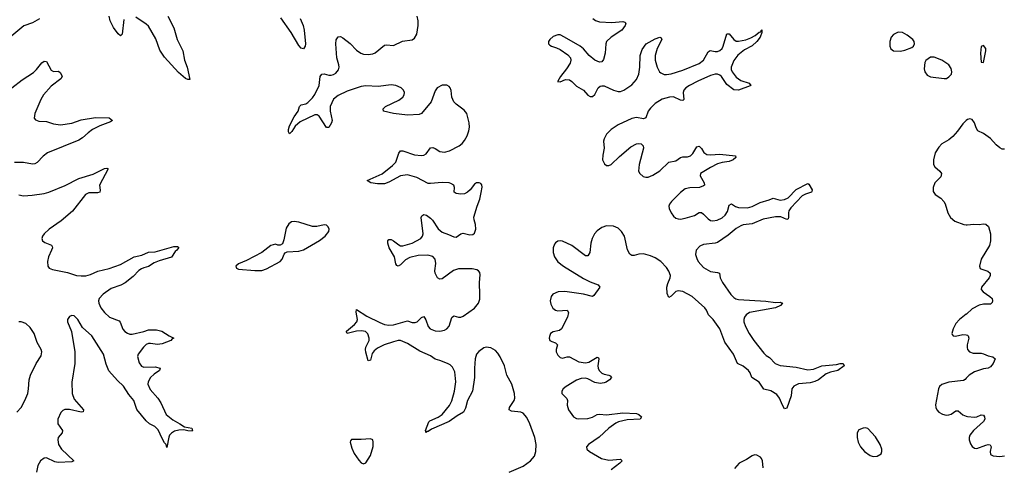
# Model space of a CAD drawing. Header units: inches. Extents: x 1843750 to 1959452, y 907112 to 1016326.
# Tile 19 of 137: x 1881818 to 1890329, y 944153 to 948020. Entities that reach past the tile are written whole.
import ezdxf

# ---------------------------------------------------------------- set-up
doc = ezdxf.new("R2010")
doc.units = ezdxf.units.IN
doc.header["$MEASUREMENT"] = 0
doc.layers.add('B8984', color=7, linetype='Continuous')
doc.layers.add('B8994', color=7, linetype='Continuous')

msp = doc.modelspace()

# ---------------------------------------------------------------- linework, layer by layer
at = {"layer": 'B8984', "color": 6}
for points, elevation in [([(1881990, 948028), (1881930, 947993.1), (1881854.6, 947965.4), (1881734.1, 947865.9)], 600), ([(1882717.4, 948022.6), (1882704, 947896), (1882690, 947881.5), (1882670, 947897.6), (1882630, 947953.5), (1882600.9, 948010), (1882591.2, 948050)], 600), ([(1883099.6, 948050), (1883151.6, 947950), (1883179.6, 947850), (1883229.4, 947750), (1883243.9, 947670), (1883265.3, 947610), (1883290, 947502), (1883270, 947502), (1883250, 947512.9), (1883190, 947564.3), (1883070, 947694.8), (1883030, 947755.7), (1882995.4, 947855.4), (1882930, 947964), (1882910, 947981.7), (1882820.6, 948040.6)], 600), ([(1884242.6, 948030), (1884268.5, 947970), (1884278.2, 947930), (1884289.1, 947810.9), (1884285.2, 947790), (1884270, 947766.6), (1884250, 947772.8), (1884230, 947796.3), (1884163.5, 947910), (1884076.2, 948036.2)], 600), ([(1886050, 944111), (1886170, 944163.7), (1886232.9, 944210), (1886268.9, 944250), (1886280.7, 944290), (1886281.2, 944350), (1886270.6, 944410), (1886228.2, 944530), (1886202.1, 944582.1), (1886170, 944619.5), (1886150.1, 944630.1), (1886070, 944638.6), (1886049.3, 944650), (1886051.9, 944670), (1886092.7, 944730), (1886098.5, 944750), (1886095.7, 944790), (1886071.3, 944870), (1886030.1, 944950), (1886008.5, 945030), (1885970, 945106.6), (1885950, 945140.1), (1885930, 945163.2), (1885890, 945185.9), (1885850.1, 945189.9), (1885830, 945184.2), (1885786.1, 945153.9), (1885767.9, 945130), (1885756, 945090), (1885749.2, 945010), (1885748.9, 944930), (1885732.6, 944810), (1885690, 944730), (1885670, 944664.7), (1885654.3, 944630), (1885600.8, 944599.2), (1885530, 944549.7), (1885378.1, 944481.9), (1885350, 944463.9), (1885338.4, 944461.6), (1885330, 944451.6), (1885324.6, 944470), (1885353.1, 944546.9), (1885364.4, 944555.6), (1885434.5, 944585.5), (1885469.6, 944610.4), (1885533.2, 944686.8), (1885553.8, 944726.2), (1885575.5, 944810), (1885588.6, 944891.4), (1885578.5, 944978.5), (1885559.2, 945019.2), (1885538, 945038), (1885514.9, 945050), (1885450, 945076.2), (1885410, 945085.9), (1885370, 945115.1), (1885277.6, 945157.6), (1885170, 945223.2), (1885110, 945247.4), (1885090, 945248), (1885050, 945237.5), (1884969.7, 945210.3), (1884910, 945183), (1884880.9, 945159.1), (1884864.7, 945135.3), (1884850, 945078), (1884830, 945073.5), (1884810, 945148.4), (1884808.4, 945170), (1884810.5, 945190), (1884837.8, 945250), (1884839.1, 945270), (1884827.3, 945307.3), (1884805.8, 945325.8), (1884771.9, 945331.9), (1884730, 945328.2), (1884649.9, 945309.9), (1884642.9, 945322.9), (1884644.1, 945330), (1884711.8, 945388.2), (1884730.8, 945410), (1884738.4, 945430), (1884725.6, 945494.4), (1884730, 945516), (1884819.8, 945459.8), (1884930, 945404.7), (1884970, 945388.2), (1885010, 945379.7), (1885050, 945382.7), (1885170, 945418.5), (1885210, 945404.7), (1885236, 945404), (1885253.8, 945410), (1885290, 945446.1), (1885310, 945457.3), (1885328.3, 945428.3), (1885350.1, 945370.1), (1885366.4, 945350), (1885410, 945331.2), (1885450, 945328.8), (1885490, 945337.6), (1885511.2, 945350), (1885530, 945372.9), (1885554.1, 945445.9), (1885570, 945461.5), (1885610, 945448.7), (1885630, 945448.8), (1885650, 945457.6), (1885750, 945527.3), (1885783.6, 945570), (1885794.3, 945605.7), (1885796.6, 945643.4), (1885792.7, 945750), (1885797.1, 945817.1), (1885794.8, 945834.8), (1885784.9, 945850), (1885770, 945858.5), (1885730, 945866.4), (1885610, 945867.3), (1885567.6, 945852.4), (1885470, 945781.3), (1885450, 945778.2), (1885430, 945791.1), (1885410.2, 945830), (1885407.3, 945850), (1885415, 945915), (1885409.5, 945950), (1885390, 945973.5), (1885346.2, 945986.2), (1885263.2, 945983.2), (1885190, 945966.3), (1885153.4, 945946.6), (1885110, 945902.2), (1885089.9, 945889.9), (1885077.7, 945897.7), (1885070.5, 945910), (1885058.2, 945970), (1885011.6, 946050), (1885000.4, 946090), (1885000.2, 946110), (1885010, 946122.2), (1885030, 946119.6), (1885050, 946109.6), (1885094.6, 946074.6), (1885110, 946067), (1885130, 946065.5), (1885210, 946090.4), (1885284.3, 946130), (1885300.1, 946150), (1885304.6, 946170), (1885289.5, 946310.5), (1885293.4, 946326.6), (1885310, 946336.5), (1885334.1, 946330), (1885370, 946306.7), (1885387.3, 946287.3), (1885433.8, 946213.8), (1885470, 946183.4), (1885524.9, 946164.9), (1885570, 946143.9), (1885590, 946141.7), (1885630, 946168.6), (1885650, 946174.8), (1885710, 946160.3), (1885735.8, 946164.2), (1885750, 946176), (1885760.2, 946210), (1885758.4, 946250), (1885746.4, 946290), (1885744.8, 946315.2), (1885771.6, 946410), (1885794.3, 946470), (1885807.5, 946527.5), (1885814.1, 946574.1), (1885812.7, 946592.7), (1885804.4, 946604.4), (1885790, 946611.8), (1885767.1, 946610), (1885750, 946600.2), (1885710.6, 946550), (1885689.6, 946530.4), (1885663.4, 946516.6), (1885630, 946511.8), (1885590, 946518), (1885573.4, 946530), (1885575.9, 946570), (1885570.3, 946590), (1885545.1, 946605.1), (1885530, 946609.9), (1885470, 946612.8), (1885370, 946603.3), (1885350, 946605.1), (1885250, 946657.1), (1885170, 946679.2), (1885110, 946671.1), (1885010, 946616.1), (1884970, 946602), (1884910, 946602.4), (1884853, 946610), (1884821.1, 946630), (1884950.9, 946689.1), (1885040.8, 946759.2), (1885069.7, 946790.3), (1885093.8, 946866.2), (1885110, 946885.5), (1885130, 946886.2), (1885230, 946853.7), (1885290, 946847.4), (1885310, 946850.1), (1885330, 946859.6), (1885370, 946911.9), (1885390, 946915.8), (1885410, 946907.9), (1885450, 946880.8), (1885490, 946874.4), (1885533.7, 946886.3), (1885615.3, 946930), (1885641.8, 946950), (1885663.6, 946976.4), (1885684.7, 947015.3), (1885700.1, 947059.9), (1885705.4, 947090), (1885704, 947130), (1885683, 947210), (1885659.4, 947239.4), (1885590.3, 947290), (1885571.1, 947311.1), (1885553.8, 947350), (1885547.1, 947407.1), (1885539, 947430), (1885530, 947442.6), (1885510, 947455), (1885470, 947454.7), (1885427.8, 947430), (1885410, 947406), (1885374.1, 947310), (1885290, 947209.9), (1885270, 947201.2), (1885170, 947193.7), (1885048.2, 947208.2), (1884961.5, 947230), (1884959, 947250), (1884980.4, 947270), (1885094.4, 947325.6), (1885129.1, 947350.9), (1885141.5, 947370), (1885143.5, 947390), (1885135, 947410), (1885114, 947430), (1885070, 947449.9), (1885030, 947456.2), (1884916.6, 947443.4), (1884810, 947448.9), (1884770, 947441.4), (1884650, 947401.7), (1884570, 947365.6), (1884530, 947333), (1884500.3, 947270), (1884501.2, 947230), (1884518.5, 947150), (1884513.8, 947130), (1884490, 947089.9), (1884470, 947088.7), (1884407.1, 947187.1), (1884390, 947198.7), (1884370, 947198), (1884241.6, 947138.4), (1884199.1, 947100.9), (1884170, 947053.3), (1884150, 947032.6), (1884142.1, 947050), (1884140.2, 947070), (1884150, 947102.6), (1884190, 947181.4), (1884225.6, 947230), (1884235.2, 947270), (1884250, 947283.5), (1884290, 947292.1), (1884310, 947304.1), (1884350, 947345.5), (1884367.7, 947372.3), (1884406.1, 947450), (1884416.1, 947530), (1884428.2, 947550), (1884450, 947551), (1884490, 947540.4), (1884510, 947540.4), (1884530, 947546), (1884550, 947559), (1884572.8, 947587.2), (1884578.8, 947610), (1884577, 947630), (1884560.2, 947690), (1884551.2, 947810), (1884554.3, 947845.7), (1884570, 947871.3), (1884590, 947873.1), (1884610, 947862.8), (1884673.5, 947813.5), (1884730, 947756.6), (1884766.1, 947730), (1884790, 947721.3), (1884830, 947717.7), (1884870, 947725), (1884890, 947734.2), (1884970, 947799.3), (1884990, 947802.5), (1885050, 947796.1), (1885125.7, 947834.3), (1885210, 947845), (1885230, 947859), (1885250, 947895.6), (1885263.7, 947970), (1885262.6, 948010), (1885254.1, 948050)], 600), ([(1886771.3, 948031.3), (1886793.8, 948013.8), (1886830, 948001.5), (1886935.4, 947995.4), (1887030, 948003.1), (1887050, 947999), (1887057.4, 947990), (1887052.9, 947970), (1887022.7, 947930), (1886930.6, 947870), (1886890.6, 947830), (1886883.3, 947810), (1886879.1, 947730), (1886863.5, 947676.5), (1886850, 947655.2), (1886830, 947652), (1886790, 947669.9), (1886739.3, 947710), (1886690, 947766.7), (1886663.6, 947790), (1886528.2, 947870), (1886490, 947887.9), (1886470, 947889.9), (1886430, 947873.7), (1886401.6, 947850), (1886389.2, 947830), (1886388.9, 947810), (1886399, 947799), (1886413.4, 947790), (1886457.8, 947777.8), (1886490, 947763.3), (1886556.9, 947716.9), (1886578, 947690), (1886581.6, 947670), (1886575.4, 947644.6), (1886544.2, 947595.8), (1886491.5, 947530), (1886468.9, 947490), (1886470, 947482), (1886474, 947486), (1886490, 947483.1), (1886536, 947504), (1886570, 947500.4), (1886590, 947486.2), (1886630, 947444.3), (1886691.6, 947411.6), (1886730, 947368.5), (1886750, 947356.6), (1886770, 947357.4), (1886790, 947373.8), (1886817.3, 947430), (1886834.5, 947445.5), (1886850, 947449.4), (1886870, 947447), (1886950, 947410.1), (1886990, 947399.7), (1887010, 947400.5), (1887040.8, 947410), (1887110, 947455.7), (1887150, 947503.5), (1887169.5, 947550.5), (1887178.7, 947610), (1887180.1, 947710), (1887198.6, 947761.4), (1887233.7, 947810), (1887310, 947855.7), (1887350, 947869.3), (1887363.2, 947863.2), (1887369.3, 947850), (1887329.3, 947770.7), (1887310.1, 947710), (1887311.9, 947670), (1887328.9, 947608.9), (1887349.6, 947570), (1887360.6, 947560.6), (1887387.2, 947547.2), (1887410, 947545), (1887450, 947552.9), (1887550, 947584.5), (1887690, 947640.7), (1887730, 947671.3), (1887770, 947743.5), (1887786.7, 947753.3), (1887830, 947744), (1887850, 947745.5), (1887870, 947754.1), (1887888.9, 947771.1), (1887899.9, 947790), (1887930, 947898), (1887950, 947898.2), (1887990, 947848.9), (1888010, 947835.3), (1888030, 947833.5), (1888093.7, 947846.3), (1888137.4, 947862.6), (1888175.9, 947884.1), (1888210, 947912.1), (1888225.1, 947914.9), (1888226.6, 947926.6), (1888232.6, 947932.6), (1888232.2, 947910), (1888217.2, 947870), (1888188.4, 947830), (1888150, 947792.9), (1888081.6, 947758.4), (1888026.7, 947713.3), (1887991.5, 947668.5), (1887969, 947611), (1887968.8, 947590), (1887975.4, 947570), (1888010, 947521.9), (1888050, 947493.5), (1888123, 947470), (1888136.5, 947450), (1888133, 947447), (1888030.3, 947410), (1887990, 947414.1), (1887930, 947459.5), (1887884.7, 947530), (1887870, 947541.7), (1887850, 947548.3), (1887830, 947548.6), (1887790, 947538.3), (1887679.3, 947490), (1887606.2, 947450), (1887576, 947430), (1887557.6, 947410), (1887551.5, 947390), (1887557.5, 947330), (1887550, 947321), (1887530, 947325), (1887470, 947352.5), (1887434.3, 947350), (1887370, 947333.5), (1887310, 947294.9), (1887270, 947256.5), (1887251, 947230), (1887229.2, 947170.8), (1887210, 947162.8), (1887150, 947174.1), (1887110, 947165.3), (1886990, 947110.8), (1886929.4, 947070), (1886891.1, 947030), (1886870.2, 946990), (1886865.5, 946970), (1886871, 946911), (1886857.1, 946850), (1886855.3, 946810), (1886873.3, 946773.3), (1886890, 946761.1), (1886910, 946759.8), (1886930, 946769.5), (1887001.2, 946838.8), (1887099.3, 946920.7), (1887150, 946946.8), (1887170, 946950.6), (1887190, 946947.1), (1887205.8, 946930), (1887208.8, 946910), (1887171.1, 946770), (1887167, 946710), (1887177.1, 946690), (1887206, 946666), (1887230, 946658.1), (1887250, 946658.4), (1887290, 946675.7), (1887350, 946714.4), (1887430, 946789), (1887490, 946799.1), (1887530, 946828.3), (1887550, 946835.5), (1887590, 946835.8), (1887616.7, 946843.3), (1887637.5, 946862.5), (1887670, 946920.8), (1887690, 946926.7), (1887710, 946907.2), (1887732.7, 946872.7), (1887756.6, 946856.6), (1887790, 946852.2), (1887870, 946858.9), (1888004.4, 946844.4), (1888008.4, 946830), (1887986.4, 946810), (1887950, 946795.3), (1887890, 946787.2), (1887850, 946774.3), (1887790, 946744.1), (1887703.9, 946690), (1887701, 946670), (1887735.3, 946610), (1887736.4, 946590), (1887730, 946583.2), (1887694.4, 946570), (1887610, 946565.9), (1887570, 946557.7), (1887530, 946528.4), (1887452.4, 946450), (1887434.8, 946425.2), (1887430.1, 946410), (1887432.6, 946390), (1887450, 946352), (1887470, 946323.1), (1887490, 946305.7), (1887510, 946298.2), (1887530, 946297), (1887570, 946304.6), (1887650, 946329.2), (1887690, 946355.2), (1887710, 946355.3), (1887730, 946341.1), (1887770, 946298.6), (1887790, 946285.8), (1887810, 946281.3), (1887846.6, 946286.6), (1887890, 946308.3), (1887915.6, 946330), (1887935.7, 946364.3), (1887950, 946418.6), (1887969.6, 946430), (1888005.9, 946405.9), (1888030, 946397.9), (1888110, 946394.7), (1888150, 946405.2), (1888219.1, 946440.9), (1888296.5, 946463.5), (1888330, 946478.5), (1888390, 946460.2), (1888430, 946465.8), (1888459.2, 946480.8), (1888530, 946553.8), (1888630, 946605), (1888638.3, 946598.3), (1888669.1, 946550), (1888665.5, 946534.5), (1888662.4, 946530), (1888610, 946513.1), (1888582.5, 946497.5), (1888484.2, 946395.8), (1888467.1, 946370), (1888462.7, 946350), (1888463, 946310), (1888459.4, 946300.6), (1888450, 946294.5), (1888396.1, 946316.1), (1888350, 946317.6), (1888243, 946297), (1888150, 946255.5), (1888072.7, 946247.3), (1888050, 946240.4), (1888010, 946217.4), (1887941.5, 946158.5), (1887850, 946096), (1887830, 946088.2), (1887730, 946078.6), (1887696.5, 946063.5), (1887666.5, 946030), (1887660.5, 945990), (1887670, 945956.6), (1887683.7, 945930), (1887730, 945879.8), (1887790, 945845.1), (1887850, 945837.2), (1887866.2, 945830), (1887871.3, 945790), (1887892.3, 945750), (1887965.6, 945645.6), (1887990, 945621.3), (1888009.2, 945609.2), (1888030, 945602.5), (1888268.1, 945588.1), (1888350, 945577.7), (1888390, 945578.6), (1888411, 945571), (1888394.5, 945550), (1888350.2, 945530), (1888125.3, 945490), (1888096.5, 945470), (1888084, 945450), (1888078.1, 945430), (1888078.6, 945410), (1888091.9, 945370), (1888124, 945310), (1888163.5, 945250), (1888250, 945140.1), (1888270, 945119.9), (1888300.4, 945100.4), (1888349.1, 945050), (1888390, 945031.9), (1888530, 945017.1), (1888630, 944995.1), (1888680, 945000), (1888750, 945030.8), (1888877.9, 945042.1), (1888910.7, 945050.7), (1888934.8, 945050), (1888943.8, 945030), (1888888.7, 944990), (1888825.1, 944974.9), (1888790, 944960.9), (1888722.4, 944910), (1888690, 944893.6), (1888650, 944884.2), (1888550, 944875.1), (1888510, 944853.4), (1888492.7, 944830), (1888485.2, 944770), (1888450, 944664.8), (1888430, 944657.4), (1888410, 944689.1), (1888384.3, 944750), (1888361.3, 944781.3), (1888310, 944815), (1888248.7, 944828.7), (1888208.5, 944888.5), (1888147.7, 944927.7), (1888131.8, 944970), (1888116.5, 944990), (1888070, 945026.2), (1888021.7, 945050), (1887986.9, 945130), (1887913.8, 945233.8), (1887868.9, 945348.9), (1887811.3, 945431.3), (1887771, 945470), (1887754.4, 945510), (1887740.6, 945530), (1887629.9, 945630), (1887550, 945673.2), (1887510, 945678.5), (1887490, 945671.3), (1887450, 945630.9), (1887430, 945619.1), (1887414.7, 945654.7), (1887412.8, 945710), (1887419.4, 945740.6), (1887439.7, 945790), (1887441.9, 945810), (1887430, 945848.5), (1887410, 945879), (1887360.2, 945930), (1887310, 945961.9), (1887270, 945980.6), (1887210, 945996.2), (1887170, 945995), (1887130, 945983.1), (1887110, 945983), (1887093.1, 945993.1), (1887072.1, 946032.1), (1887045.2, 946150), (1887021, 946190), (1886990, 946218.8), (1886950, 946236.6), (1886890, 946239.9), (1886850, 946225.9), (1886810, 946195.9), (1886787.5, 946170), (1886764.9, 946130), (1886754, 946090), (1886744.7, 946010), (1886730, 945980.3), (1886710, 945979), (1886590, 946068), (1886510, 946105.6), (1886490, 946109.2), (1886470, 946105.8), (1886450, 946093.6), (1886440.1, 946079.9), (1886428.7, 946050), (1886428.9, 946010), (1886441.6, 945970), (1886470, 945928.8), (1886517.8, 945890), (1886690, 945784.7), (1886750, 945754.6), (1886816.9, 945730), (1886832.7, 945710), (1886781.6, 945638.4), (1886770, 945628.9), (1886690.1, 945649.9), (1886530, 945673.1), (1886471.1, 945668.9), (1886426.7, 945650), (1886410.8, 945629.2), (1886404.1, 945590), (1886410, 945561.3), (1886427.7, 945527.7), (1886449.7, 945509.7), (1886470, 945505), (1886550, 945511), (1886562.8, 945490), (1886552.1, 945450), (1886501.8, 945350), (1886484, 945336), (1886430, 945323.2), (1886406.5, 945310), (1886396.1, 945283.9), (1886395, 945270), (1886401.3, 945250), (1886418.6, 945238.6), (1886448.5, 945228.5), (1886467.7, 945210), (1886454.8, 945170), (1886453.7, 945150), (1886470, 945121.5), (1886490, 945102.2), (1886510, 945096), (1886550, 945106.1), (1886570, 945106.3), (1886650, 945063.5), (1886710, 945055.1), (1886737.3, 945062.7), (1886810, 945106), (1886820.2, 945100.2), (1886824.5, 945090), (1886814.7, 945030), (1886817.2, 945010), (1886826.9, 944990), (1886850, 944967.4), (1886870, 944956.9), (1886910, 944949.4), (1886922.7, 944942.7), (1886932.6, 944930), (1886915.1, 944910), (1886888.6, 944890), (1886870, 944882.1), (1886836.7, 944876.7), (1886790, 944886.7), (1886730, 944918.2), (1886710, 944922.7), (1886670, 944919.2), (1886630, 944906.7), (1886542.7, 944850), (1886516.8, 944830), (1886503, 944810), (1886503.5, 944790), (1886548.7, 944748.7), (1886552.6, 944730), (1886549.2, 944689.2), (1886562.2, 944650), (1886603.5, 944590), (1886630, 944575), (1886650.6, 944570.6), (1886730, 944574), (1886770, 944587.2), (1886810, 944608.3), (1886828.8, 944611.2), (1886890, 944606.5), (1887030, 944625), (1887150, 944616.8), (1887170.8, 944610), (1887193.7, 944590), (1887181.3, 944570), (1887070, 944562.9), (1886995, 944545), (1886970, 944534), (1886911, 944490), (1886827, 944413), (1886735.4, 944350), (1886718.6, 944330), (1886719, 944310), (1886741.8, 944290), (1886848.2, 944228.2), (1886910, 944215.3), (1887010, 944224.9), (1887024.9, 944210), (1887005.6, 944190), (1886930, 944131.6)], 600), ([(1881750, 947430.2), (1881838.5, 947501.5), (1881936.2, 947563.8), (1881963.8, 947590), (1882010, 947648.1), (1882030, 947662), (1882050, 947659.7), (1882090, 947582.5), (1882110, 947572), (1882153.9, 947573.9), (1882170, 947561.1), (1882184.8, 947530), (1882173.4, 947510), (1882090, 947445.7), (1882025.1, 947370), (1882001.8, 947330), (1881947.9, 947210), (1881943.8, 947170), (1881953.5, 947153.5), (1881982.7, 947142.7), (1882050, 947141.5), (1882110, 947121), (1882170, 947110.9), (1882270, 947127.2), (1882350, 947153.8), (1882473.5, 947173.5), (1882590, 947170.6), (1882620.3, 947150), (1882602, 947138), (1882510, 947103.3), (1882448.7, 947071.3), (1882410, 947043.8), (1882361.9, 946998.1), (1882330, 946978.4), (1882059.2, 946870), (1882019.6, 946840.4), (1881970, 946786.2), (1881950, 946774.8), (1881930, 946772.2), (1881850, 946786.4), (1881774.6, 946785.4)], 600), ([(1890000, 947149.1), (1889970, 947119.3), (1889924.3, 947055.7), (1889884.9, 947010), (1889850, 946981.3), (1889790, 946946.6), (1889761.7, 946918.3), (1889731.4, 946870), (1889715.8, 946810), (1889717.3, 946770), (1889726.9, 946750), (1889771.9, 946711.9), (1889784.8, 946690), (1889778.8, 946661.2), (1889727.2, 946610), (1889712.4, 946570), (1889714.2, 946534.2), (1889730.3, 946510.3), (1889779.3, 946479.3), (1889805.7, 946450), (1889816, 946430), (1889840.3, 946350), (1889862.4, 946310), (1889900.5, 946280.5), (1889978, 946250), (1890000, 946248)], 700), ([(1881810, 946505.5), (1881850, 946499.3), (1881924.6, 946504.6), (1882030, 946519.5), (1882070, 946530.1), (1882210, 946586.6), (1882330, 946649), (1882454, 946686), (1882550, 946734.3), (1882570, 946737.7), (1882581.5, 946730), (1882506.8, 946590), (1882513, 946547), (1882511, 946530), (1882490, 946524.8), (1882416.4, 946523.6), (1882385.9, 946510), (1882274.5, 946365.5), (1882177.9, 946282.1), (1882073.4, 946210), (1882030.1, 946170), (1882015.9, 946150), (1882008.6, 946130), (1882015, 946110), (1882036.4, 946096.4), (1882092.8, 946072.8), (1882099.4, 946059.4), (1882101, 946050), (1882093.7, 946030), (1882065.8, 945970), (1882057.9, 945930), (1882060.5, 945890), (1882072.8, 945872.8), (1882101.5, 945861.5), (1882230, 945835.5), (1882310, 945810.4), (1882350, 945805.9), (1882390, 945808.5), (1882430, 945818.8), (1882493.5, 945846.5), (1882590, 945870.4), (1882690, 945904.2), (1882807.7, 945972.3), (1882873.2, 945986.8), (1882930, 946012.1), (1882990, 946015.8), (1883150, 946060.4), (1883181.1, 946061.1), (1883193.2, 946053.2), (1883177.3, 946030), (1883162.3, 946017.7), (1883130, 945968.8), (1883023.3, 945936.7), (1882981.7, 945918.3), (1882932.8, 945887.2), (1882890, 945877.4), (1882870, 945868.1), (1882847.5, 945852.5), (1882798, 945802), (1882730, 945745.4), (1882693.7, 945726.3), (1882610, 945697.4), (1882540.5, 945650), (1882504.6, 945610), (1882499.4, 945590), (1882502.6, 945570), (1882520.2, 945530), (1882551.1, 945490), (1882595.2, 945450), (1882677.1, 945417.1), (1882685.9, 945405.9), (1882710, 945346.4), (1882726.8, 945326.8), (1882750, 945310.5), (1882770, 945303.7), (1882790, 945303.2), (1882890, 945325.9), (1882930, 945339.6), (1883001.4, 945341.4), (1883045.5, 945330), (1883110, 945289.4), (1883150.2, 945270), (1883136.5, 945263.5), (1883123.8, 945250), (1883050, 945220.3), (1883010, 945214.3), (1882950, 945223.7), (1882930, 945222.4), (1882910, 945212.9), (1882888.1, 945191.9), (1882843, 945130), (1882837.6, 945110), (1882850, 945057), (1882870, 945026.7), (1882890, 945017.9), (1882990, 945022), (1883031.3, 945010), (1883027.8, 944990), (1882981, 944959), (1882947.5, 944930), (1882927.4, 944892.5), (1882926.7, 944870), (1882945.5, 944825.5), (1883011, 944750), (1883037.5, 944710), (1883085.1, 944610), (1883142.7, 944562.7), (1883203, 944530), (1883242.1, 944502.1), (1883306, 944490), (1883310, 944481), (1883313.1, 944470), (1883310, 944466.6), (1883272.2, 944467.8), (1883235.7, 944475.7), (1883193.9, 944473.9), (1883155.9, 944464.1), (1883130.8, 944449.2), (1883112.8, 944430), (1883106.6, 944413.4), (1883090, 944323.7), (1883084, 944350), (1883070, 944366), (1883050, 944402.8), (1883016, 944476), (1882986.7, 944506.7), (1882940.4, 944530), (1882910, 944554), (1882830, 944653.1), (1882804.2, 944730), (1882762.6, 944782.6), (1882714.6, 944854.6), (1882663.3, 944903.3), (1882587.7, 944987.7), (1882564.1, 945044.1), (1882543.7, 945130), (1882441.2, 945290), (1882361.9, 945361.9), (1882320.8, 945430), (1882290, 945461.1), (1882270, 945465), (1882250, 945456.5), (1882230.2, 945430), (1882230.1, 945410), (1882265.7, 945325.7), (1882295.7, 945150), (1882293.7, 945050), (1882269.7, 944890), (1882273, 944790), (1882290, 944741.4), (1882368.8, 944650), (1882367.7, 944632.3), (1882350, 944630.6), (1882250, 944653.1), (1882208.6, 944651.4), (1882190, 944643.2), (1882172.9, 944627.1), (1882147.2, 944570), (1882147.9, 944530), (1882188.4, 944470), (1882184.2, 944450), (1882151.7, 944410), (1882147.2, 944390), (1882154.3, 944350), (1882180.1, 944310), (1882284.9, 944210), (1882270, 944200.8), (1882150, 944193.9), (1882121.6, 944201.6), (1882050, 944233.6), (1882030, 944232.3), (1881998.4, 944210), (1881975.4, 944170), (1881964.4, 944110)], 600), ([(1890000, 945475.2), (1889942.2, 945430), (1889910, 945396.1), (1889886.3, 945350), (1889875.8, 945310), (1889879, 945299), (1889887.9, 945287.9), (1889906.4, 945286.4), (1889970, 945301.1), (1890000, 945297.2)], 700), ([(1881792.7, 944630), (1881829.7, 944670), (1881863.7, 944730), (1881887.2, 944790), (1881895, 944830), (1881899.5, 944910), (1881910.4, 944950), (1881961, 945050), (1882004.1, 945115.9), (1882010, 945150), (1882005, 945170), (1881970.2, 945230), (1881943.5, 945310), (1881910, 945361.7), (1881870, 945394.3), (1881830, 945409.7), (1881810, 945410.9)], 600), ([(1890000, 944922.6), (1889990, 944911.6), (1889976.5, 944903.5), (1889850, 944889.4), (1889790, 944869.8), (1889769.5, 944850.5), (1889760.6, 944830), (1889733.7, 944693.7), (1889735.4, 944670), (1889744.2, 944650), (1889763.6, 944630), (1889793.5, 944613.5), (1889824.8, 944604.8), (1889850, 944605.1), (1889870, 944612.5), (1889910, 944639.6), (1889930, 944640.7), (1889970, 944606.7), (1890000, 944595.1)], 700), ([(1888243, 944150), (1888239.8, 944210), (1888231.1, 944230), (1888220.8, 944240.8), (1888190, 944258.9), (1888170, 944260.5), (1888150, 944252.8), (1888099.7, 944220.3), (1888035.6, 944190), (1887996.7, 944143.3)], 700)]:
    msp.add_lwpolyline(points, dxfattribs=dict(at, elevation=elevation))
at = {"layer": 'B8984', "color": 6, "elevation": 700}
for points in [[(1889410, 947912.3), (1889370, 947893.2), (1889350.4, 947869.6), (1889340.5, 947830), (1889340.5, 947790), (1889347.3, 947767.3), (1889370, 947750.7), (1889430, 947748.8), (1889470, 947757.6), (1889530, 947780.7), (1889544, 947790), (1889553.2, 947810), (1889549.2, 947830), (1889537.2, 947850), (1889490, 947886.6), (1889450, 947909.3)], [(1889723.5, 947696.5), (1889690, 947695.3), (1889650, 947668), (1889642.8, 947650), (1889635.3, 947595.3), (1889641, 947570), (1889660.5, 947540.5), (1889690, 947525.5), (1889810, 947510.4), (1889830, 947513), (1889850, 947524.9), (1889871, 947549), (1889875.4, 947570), (1889870, 947597.2), (1889849.3, 947630), (1889790, 947671.3)], [(1884190, 946275.1), (1884167.7, 946272.3), (1884143.6, 946256.4), (1884122, 946218), (1884102.3, 946117.7), (1884090, 946084), (1884070, 946072.7), (1884050, 946072.3), (1884030, 946079.5), (1883990, 946069.6), (1883910.9, 946009.1), (1883779.7, 945940.3), (1883710, 945910.9), (1883686.4, 945890), (1883693, 945873), (1883710, 945866), (1883850, 945852), (1883910, 945854.6), (1883950, 945867.4), (1884070, 945932.4), (1884087.6, 945950), (1884104.7, 945995.3), (1884113.8, 946006.2), (1884130, 946013.4), (1884230, 946019.5), (1884270, 946031.8), (1884410, 946112), (1884459.6, 946150), (1884489.4, 946190), (1884492.3, 946210), (1884485.2, 946230), (1884470, 946245.2), (1884450, 946246.6), (1884387.7, 946232.3), (1884350, 946233.8), (1884230.2, 946269.8)], [(1889130, 944493.4), (1889110, 944491.9), (1889070, 944477.2), (1889058, 944450), (1889057.3, 944410), (1889064.9, 944370), (1889086.1, 944330), (1889120.5, 944290), (1889170, 944255.5), (1889194.7, 944245.3), (1889230, 944248.9), (1889263.1, 944270), (1889270.5, 944289.5), (1889269.8, 944310), (1889254.3, 944350), (1889215.3, 944415.3), (1889150, 944487.4)], [(1884850, 944398.2), (1884770, 944392.5), (1884687.3, 944392.7), (1884677.6, 944382.4), (1884675.6, 944370), (1884690, 944319.3), (1884710, 944271.8), (1884750, 944213.8), (1884770, 944192.9), (1884790, 944183.6), (1884810, 944192.9), (1884850, 944255.8), (1884872.4, 944332.4), (1884874.4, 944370), (1884869.8, 944389.8)]]:
    msp.add_lwpolyline(points, close=True, dxfattribs=at)
at = {"layer": 'B8994', "color": 6, "elevation": 700}
msp.add_lwpolyline([(1890150, 947797.2), (1890130, 947788), (1890122.4, 947730), (1890130, 947652), (1890150, 947651), (1890169.4, 947750), (1890169.2, 947770)], close=True, dxfattribs=at)
for points in [[(1890330, 946901.8), (1890310, 946901.4), (1890290, 946913.9), (1890259.5, 946939.5), (1890210, 946992.5), (1890150, 947037.3), (1890100.5, 947060.5), (1890084.6, 947084.6), (1890070, 947129.2), (1890050, 947159), (1890030, 947164), (1890010, 947159), (1890000, 947149.1)], [(1890000, 946248), (1890007.3, 946247.3), (1890066.2, 946253.8), (1890110, 946250.2), (1890150, 946255), (1890170, 946252.4), (1890192.2, 946232.2), (1890208.6, 946170), (1890208.7, 946110), (1890199.4, 946070), (1890129.5, 945950), (1890115.2, 945890), (1890121.1, 945870), (1890126.2, 945866.2), (1890186.2, 945846.2), (1890205.4, 945830), (1890206.9, 945810), (1890197, 945790), (1890131.1, 945710), (1890129.3, 945690), (1890145, 945670), (1890202.2, 945630), (1890223.3, 945610), (1890227.8, 945590), (1890223.6, 945576.4), (1890210, 945561.1), (1890150, 945561.8), (1890110, 945553.8), (1890050, 945521.6), (1890002.7, 945477.3), (1890000, 945475.2)], [(1890000, 945297.2), (1890010, 945295.9), (1890017.4, 945290), (1890022.9, 945270), (1890008.2, 945210), (1890008, 945188), (1890011.8, 945170), (1890026.7, 945150), (1890059.1, 945139.1), (1890130, 945137.8), (1890150, 945133.3), (1890190, 945115.1), (1890230, 945107.5), (1890249.2, 945090), (1890233.5, 945050), (1890210, 945020.2), (1890190, 945009.9), (1890150, 945003.1), (1890070, 944977.8), (1890025, 944950), (1890000, 944922.6)], [(1890000, 944595.1), (1890010.9, 944590.9), (1890070, 944587.5), (1890090, 944590.5), (1890130, 944606.3), (1890150, 944603.6), (1890157.9, 944590), (1890159, 944570), (1890147.8, 944550), (1890061.2, 944470), (1890031.6, 944430), (1890024.8, 944410), (1890024.3, 944390), (1890036, 944356), (1890052.1, 944332.1), (1890070, 944318.8), (1890090, 944316.6), (1890170, 944345), (1890190, 944349.4), (1890207.4, 944347.4), (1890216.1, 944330), (1890206.6, 944290), (1890210, 944265.2), (1890231.9, 944251.9), (1890290, 944246.1), (1890330, 944251.7)]]:
    msp.add_lwpolyline(points, dxfattribs=at)

doc.saveas('drawing.dxf')
